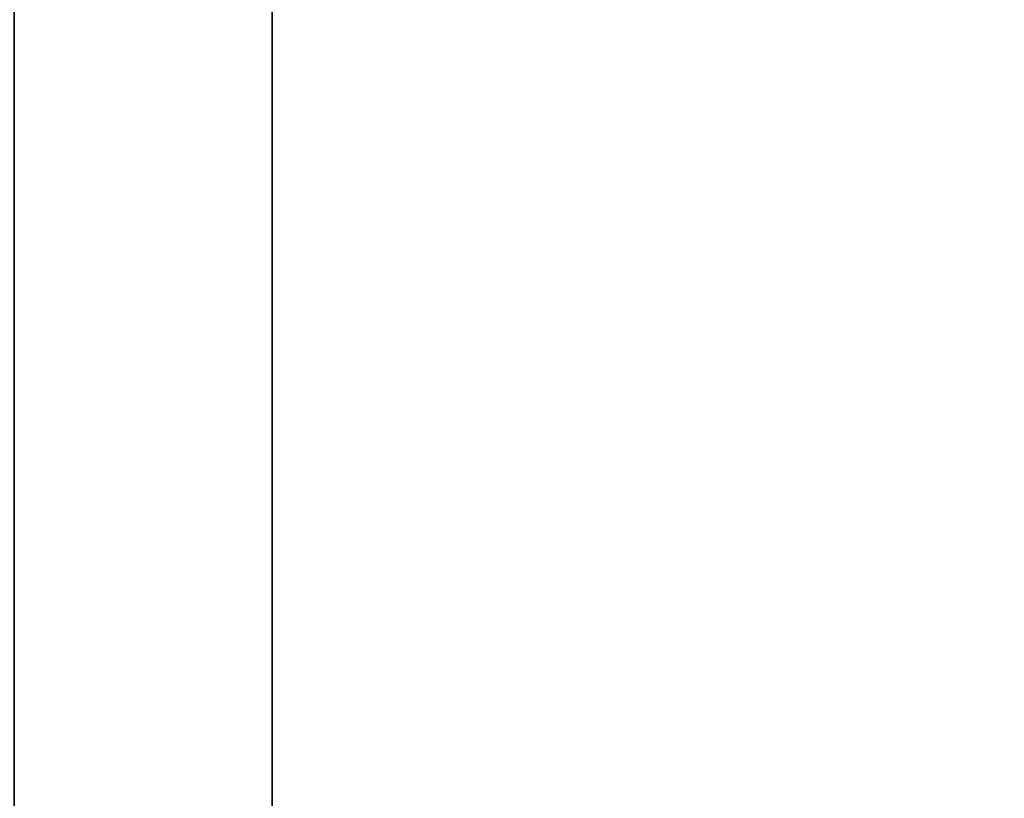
# Model space of a CAD drawing. Header units: millimetres. Extents: x -587 to 3688, y -115 to 120.
# Tile 89 of 256: x -412 to -399, y -18 to -8. Entities that reach past the tile are written whole.
import ezdxf

# ---------------------------------------------------------------- set-up
doc = ezdxf.new("R2010")
doc.units = ezdxf.units.MM
doc.layers.add('151', color=7, linetype='Continuous', true_color=0xffffff)

# ---------------------------------------------------------------- blocks, each defined once
blk = doc.blocks.new('UG_SURFACE_001')
at = {"layer": '151', "color": 252, "linetype": 'Continuous', "lineweight": 35}
for points in [[(587.5, -40, 2198), (587.5, 110, 2198), (-587.5, 110, 2198), (-587.5, -40, 2198)], [(-437.5, -40, 2048), (-437.5, 110, 2048), (437.5, 110, 2048), (437.5, -40, 2048)]]:
    blk.add_3dface(points, dxfattribs=at)
blk = doc.blocks.new('UG_SURFACE_009')
at = {"layer": '151', "color": 43, "linetype": 'Continuous', "lineweight": 35}
for points in [[(-409, 0, 2017), (-409, -49, 2017), (409, -49, 2017), (409, 0, 2017)], [(-409, 0, 2017), (-409, 0, 2), (-409, -19.5, 23.5), (-409, -19.5, 24.884)], [(-409, -49, 2017), (-409, 0, 2017), (-409, -20.732, 30.5), (-409, -33.268, 30.5)], [(-409, -20.732, 30.5), (-409, 0, 2017), (-409, -19.5, 24.884)], [(-409, -19.5, 23.5), (-409, 0, 2), (-409, -2), (-409, -23.5, 12.5)], [(-409, -47), (-409, -2), (409, -2), (409, -47)], [(-409, -2), (-409, -47), (-409, -30.5, 12.5), (-409, -23.5, 12.5)]]:
    blk.add_3dface(points, dxfattribs=at)
blk = doc.blocks.new('UG_SURFACE_015')
at = {"layer": '151', "color": 252, "linetype": 'Continuous', "lineweight": 35}
for points in [[(-414, -46.92, 2022.5), (414, -46.92, 2022.5), (414, 13.92, 2022.5), (-414, 13.92, 2022.5)], [(-412.5, -46.92, 2021), (-412.5, 13.92, 2021), (412.5, 13.92, 2021), (412.5, -46.92, 2021)]]:
    blk.add_3dface(points, dxfattribs=at)

msp = doc.modelspace()

# ---------------------------------------------------------------- linework, layer by layer
at = {"layer": '151', "color": 252, "linetype": 'Continuous', "lineweight": -3, "true_color": 0x939598}
for p, q in [((-409, 0, 2017), (-409, -49, 2017)), ((-409, -2), (-409, -47))]:
    msp.add_line(p, q, dxfattribs=at)

# ---------------------------------------------------------------- block references
for name in ['UG_SURFACE_015', 'UG_SURFACE_001', 'UG_SURFACE_009']:
    msp.add_blockref(name, (0, 0), dxfattribs=at)

doc.saveas('drawing.dxf')
